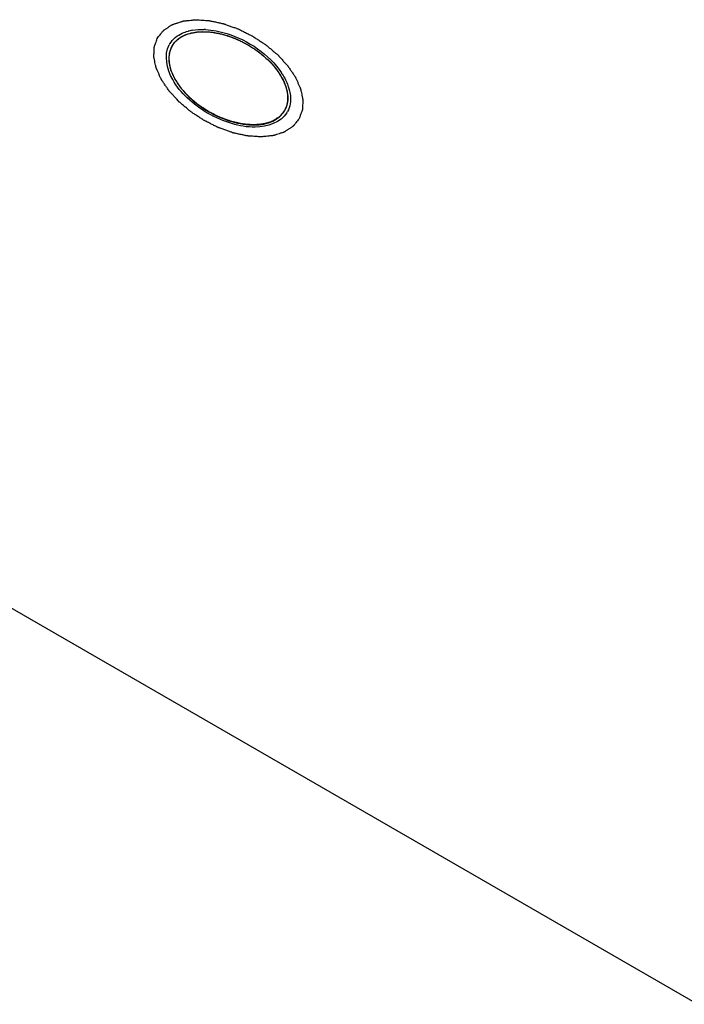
# Model space of a CAD drawing. Header units: millimetres. Extents: x 0 to 7560, y 0 to 5346.
# Tile 75 of 242: x 1316 to 1328, y 3819 to 3837. Entities that reach past the tile are written whole.
import ezdxf

# ---------------------------------------------------------------- set-up
doc = ezdxf.new("R2010")
doc.units = ezdxf.units.MM
doc.layers.add('M2302801_PBL679', color=7, linetype='Continuous')
doc.layers.add('MISUMI_FCBBS3-5-25_PBL691', color=7, linetype='Continuous')

msp = doc.modelspace()

# ---------------------------------------------------------------- linework, layer by layer
at = {"layer": 'M2302801_PBL679', "color": 7}
msp.add_line((1328.252, 3819.144), (1300.54, 3835.144), dxfattribs=at)
for centre, radius, start, end in [((1319.089, 3836.267), 0.814, 102.8554, 105.1071), ((1319.102, 3836.21), 0.873, 99.8276, 102.8437), ((1319.131, 3835.821), 1.264, 87.461, 88.2663), ((1319.13, 3835.801), 1.284, 87.0551, 87.462), ((1318.915, 3836.592), 0.44, 148.3197, 151.6803), ((1319.507, 3835.56), 1.307, 32.9443, 33.6762), ((1319.526, 3835.573), 1.284, 32.5363, 32.9434), ((1319.895, 3835.752), 0.873, 17.1563, 20.1724), ((1319.951, 3835.77), 0.814, 14.8929, 17.1446), ((1320.318, 3835.782), 0.44, 328.3197, 331.6803)]:
    msp.add_arc(centre, radius, start, end, dxfattribs=at)
at = {"layer": 'M2302801_PBL679', "color": 134}
for points in [[(1318.318, 3836.937), (1318.327, 3836.948), (1318.345, 3836.971), (1318.369, 3836.999), (1318.387, 3837.022), (1318.401, 3837.039), (1318.413, 3837.053), (1318.421, 3837.063), (1318.426, 3837.069), (1318.429, 3837.073), (1318.434, 3837.076), (1318.441, 3837.08), (1318.452, 3837.088), (1318.468, 3837.098), (1318.488, 3837.111), (1318.508, 3837.124), (1318.527, 3837.137), (1318.547, 3837.15), (1318.563, 3837.16), (1318.575, 3837.168), (1318.581, 3837.172), (1318.586, 3837.176), (1318.592, 3837.177), (1318.6, 3837.18), (1318.615, 3837.185), (1318.635, 3837.192), (1318.66, 3837.2), (1318.692, 3837.21), (1318.725, 3837.221), (1318.754, 3837.231), (1318.768, 3837.236), (1318.776, 3837.238), (1318.782, 3837.241), (1318.79, 3837.241), (1318.799, 3837.242), (1318.816, 3837.244), (1318.84, 3837.246), (1318.869, 3837.249), (1318.908, 3837.254), (1318.947, 3837.258), (1318.981, 3837.261), (1318.998, 3837.263), (1319.007, 3837.264), (1319.014, 3837.265), (1319.022, 3837.264), (1319.033, 3837.264), (1319.051, 3837.262), (1319.088, 3837.26), (1319.14, 3837.256), (1319.192, 3837.253), (1319.229, 3837.25), (1319.247, 3837.249), (1319.258, 3837.248), (1319.266, 3837.248), (1319.274, 3837.246), (1319.285, 3837.244), (1319.304, 3837.239), (1319.343, 3837.231), (1319.398, 3837.219), (1319.453, 3837.207), (1319.492, 3837.199), (1319.514, 3837.194), (1319.53, 3837.191), (1319.547, 3837.184), (1319.57, 3837.176), (1319.609, 3837.162), (1319.665, 3837.143), (1319.72, 3837.122), (1319.759, 3837.109), (1319.782, 3837.1), (1319.799, 3837.095), (1319.815, 3837.086), (1319.837, 3837.075), (1319.876, 3837.056), (1319.931, 3837.028), (1319.987, 3837), (1320.025, 3836.981), (1320.047, 3836.97), (1320.064, 3836.962), (1320.079, 3836.951), (1320.1, 3836.938), (1320.135, 3836.915), (1320.186, 3836.881), (1320.237, 3836.848), (1320.272, 3836.825), (1320.293, 3836.811), (1320.308, 3836.802), (1320.321, 3836.79), (1320.34, 3836.774), (1320.371, 3836.748), (1320.417, 3836.709), (1320.462, 3836.671), (1320.494, 3836.644), (1320.512, 3836.629), (1320.526, 3836.618), (1320.537, 3836.605), (1320.552, 3836.588), (1320.579, 3836.559), (1320.617, 3836.517), (1320.655, 3836.475), (1320.682, 3836.446), (1320.697, 3836.43), (1320.709, 3836.417), (1320.717, 3836.404), (1320.729, 3836.386), (1320.75, 3836.355), (1320.774, 3836.32), (1320.798, 3836.284), (1320.816, 3836.258), (1320.831, 3836.235), (1320.841, 3836.22), (1320.847, 3836.211), (1320.852, 3836.204), (1320.854, 3836.198), (1320.858, 3836.189), (1320.865, 3836.174), (1320.879, 3836.143), (1320.898, 3836.099), (1320.918, 3836.056), (1320.931, 3836.025), (1320.938, 3836.01), (1320.942, 3836.001), (1320.945, 3835.994), (1320.946, 3835.988), (1320.948, 3835.98), (1320.951, 3835.965), (1320.958, 3835.935), (1320.965, 3835.902), (1320.972, 3835.868), (1320.977, 3835.843), (1320.982, 3835.822), (1320.985, 3835.807), (1320.986, 3835.798), (1320.988, 3835.792), (1320.987, 3835.786), (1320.987, 3835.778), (1320.986, 3835.765), (1320.985, 3835.737), (1320.984, 3835.706), (1320.982, 3835.675), (1320.981, 3835.651), (1320.98, 3835.632), (1320.979, 3835.618), (1320.979, 3835.61), (1320.979, 3835.604), (1320.976, 3835.599), (1320.974, 3835.592), (1320.969, 3835.58), (1320.963, 3835.563), (1320.955, 3835.542), (1320.944, 3835.514), (1320.931, 3835.479), (1320.921, 3835.451), (1320.916, 3835.437)], [(1320.916, 3835.437), (1320.906, 3835.425), (1320.888, 3835.403), (1320.864, 3835.374), (1320.846, 3835.351), (1320.832, 3835.334), (1320.82, 3835.32), (1320.812, 3835.31), (1320.807, 3835.305), (1320.804, 3835.3), (1320.799, 3835.297), (1320.793, 3835.293), (1320.781, 3835.285), (1320.765, 3835.275), (1320.745, 3835.262), (1320.726, 3835.249), (1320.706, 3835.236), (1320.686, 3835.223), (1320.67, 3835.213), (1320.659, 3835.205), (1320.652, 3835.201), (1320.647, 3835.197), (1320.641, 3835.196), (1320.633, 3835.193), (1320.618, 3835.188), (1320.598, 3835.182), (1320.574, 3835.174), (1320.541, 3835.163), (1320.508, 3835.152), (1320.48, 3835.142), (1320.465, 3835.138), (1320.457, 3835.135), (1320.451, 3835.133), (1320.444, 3835.132), (1320.434, 3835.131), (1320.417, 3835.129), (1320.393, 3835.127), (1320.364, 3835.124), (1320.325, 3835.12), (1320.286, 3835.115), (1320.253, 3835.112), (1320.236, 3835.11), (1320.226, 3835.109), (1320.219, 3835.108), (1320.211, 3835.109), (1320.2, 3835.109), (1320.182, 3835.111), (1320.145, 3835.113), (1320.093, 3835.117), (1320.041, 3835.12), (1320.004, 3835.123), (1319.986, 3835.124), (1319.975, 3835.125), (1319.968, 3835.125), (1319.959, 3835.127), (1319.948, 3835.129), (1319.929, 3835.134), (1319.89, 3835.142), (1319.835, 3835.154), (1319.78, 3835.166), (1319.741, 3835.174), (1319.719, 3835.179), (1319.703, 3835.182), (1319.686, 3835.189), (1319.664, 3835.197), (1319.625, 3835.211), (1319.569, 3835.231), (1319.513, 3835.251), (1319.474, 3835.265), (1319.451, 3835.273), (1319.435, 3835.278), (1319.418, 3835.287), (1319.396, 3835.298), (1319.357, 3835.317), (1319.302, 3835.345), (1319.247, 3835.373), (1319.208, 3835.392), (1319.186, 3835.403), (1319.169, 3835.411), (1319.154, 3835.422), (1319.134, 3835.435), (1319.098, 3835.458), (1319.047, 3835.492), (1318.996, 3835.525), (1318.961, 3835.548), (1318.941, 3835.562), (1318.925, 3835.572), (1318.912, 3835.584), (1318.894, 3835.599), (1318.862, 3835.626), (1318.817, 3835.664), (1318.771, 3835.702), (1318.739, 3835.729), (1318.722, 3835.744), (1318.707, 3835.756), (1318.697, 3835.768), (1318.681, 3835.785), (1318.655, 3835.814), (1318.616, 3835.856), (1318.578, 3835.898), (1318.552, 3835.927), (1318.537, 3835.944), (1318.524, 3835.956), (1318.516, 3835.969), (1318.504, 3835.987), (1318.483, 3836.018), (1318.459, 3836.054), (1318.435, 3836.089), (1318.417, 3836.116), (1318.403, 3836.138), (1318.392, 3836.153), (1318.386, 3836.162), (1318.381, 3836.169), (1318.379, 3836.175), (1318.375, 3836.184), (1318.368, 3836.199), (1318.354, 3836.23), (1318.335, 3836.274), (1318.315, 3836.317), (1318.302, 3836.348), (1318.295, 3836.363), (1318.291, 3836.372), (1318.288, 3836.379), (1318.287, 3836.385), (1318.285, 3836.393), (1318.282, 3836.408), (1318.276, 3836.438), (1318.269, 3836.471), (1318.261, 3836.505), (1318.256, 3836.531), (1318.252, 3836.552), (1318.248, 3836.566), (1318.247, 3836.575), (1318.245, 3836.581), (1318.246, 3836.587), (1318.246, 3836.595), (1318.247, 3836.608), (1318.248, 3836.636), (1318.25, 3836.667), (1318.251, 3836.698), (1318.252, 3836.722), (1318.253, 3836.741), (1318.254, 3836.755), (1318.255, 3836.763), (1318.254, 3836.769), (1318.257, 3836.774), (1318.259, 3836.781), (1318.264, 3836.793), (1318.27, 3836.811), (1318.278, 3836.832), (1318.289, 3836.86), (1318.302, 3836.895), (1318.312, 3836.923), (1318.318, 3836.937)]]:
    msp.add_open_spline(points, degree=3, knots=[0, 0, 0, 0, 0.015625, 0.03125, 0.039062, 0.046875, 0.054688, 0.058594, 0.060547, 0.0625, 0.064453, 0.066406, 0.070312, 0.078125, 0.085938, 0.09375, 0.101562, 0.109375, 0.117188, 0.121094, 0.123047, 0.125, 0.126953, 0.128906, 0.132812, 0.140625, 0.148438, 0.15625, 0.171875, 0.179688, 0.183594, 0.185547, 0.1875, 0.189453, 0.191406, 0.195312, 0.203125, 0.210938, 0.21875, 0.234375, 0.242188, 0.246094, 0.248047, 0.25, 0.251953, 0.253906, 0.257812, 0.265625, 0.28125, 0.296875, 0.304688, 0.308594, 0.310547, 0.3125, 0.314453, 0.316406, 0.320312, 0.328125, 0.34375, 0.359375, 0.367188, 0.371094, 0.375, 0.378906, 0.382812, 0.390625, 0.40625, 0.421875, 0.429688, 0.433594, 0.4375, 0.441406, 0.445312, 0.453125, 0.46875, 0.484375, 0.492188, 0.496094, 0.5, 0.503906, 0.507812, 0.515625, 0.53125, 0.546875, 0.554688, 0.558594, 0.5625, 0.566406, 0.570312, 0.578125, 0.59375, 0.609375, 0.617188, 0.621094, 0.625, 0.628906, 0.632812, 0.640625, 0.65625, 0.671875, 0.679688, 0.683594, 0.6875, 0.691406, 0.695312, 0.703125, 0.71875, 0.726562, 0.734375, 0.742188, 0.746094, 0.748047, 0.75, 0.751953, 0.753906, 0.757812, 0.765625, 0.78125, 0.796875, 0.804688, 0.808594, 0.810547, 0.8125, 0.814453, 0.816406, 0.820312, 0.828125, 0.84375, 0.851562, 0.859375, 0.867188, 0.871094, 0.873047, 0.875, 0.876953, 0.878906, 0.882812, 0.890625, 0.90625, 0.914062, 0.921875, 0.929688, 0.933594, 0.935547, 0.9375, 0.939453, 0.941406, 0.945312, 0.953125, 0.960938, 0.96875, 0.984375, 1, 1, 1, 1], dxfattribs=at)
at = {"layer": 'M2302801_PBL679', "color": 7}
for points, knots in [([(1318.541, 3836.823), (1318.593, 3836.908), (1318.71, 3836.999), (1318.84, 3837.044), (1318.876, 3837.054)], [0, 0, 0, 0, 0.725807, 1, 1, 1, 1]), ([(1319.196, 3837.084), (1319.328, 3837.077), (1319.866, 3836.968), (1320.365, 3836.629), (1320.595, 3836.285)], [0, 0, 0, 0, 0.242463, 1, 1, 1, 1]), ([(1320.693, 3835.551), (1320.581, 3835.369), (1320.165, 3835.243), (1319.665, 3835.341), (1319.234, 3835.524), (1318.86, 3835.805), (1318.526, 3836.19), (1318.427, 3836.613), (1318.528, 3836.8)], [0, 0, 0, 0, 0.206436, 0.346157, 0.5, 0.653843, 0.793564, 1, 1, 1, 1]), ([(1320.738, 3835.979), (1320.747, 3835.943), (1320.774, 3835.808), (1320.753, 3835.661), (1320.705, 3835.573)], [0, 0, 0, 0, 0.274193, 1, 1, 1, 1])]:
    msp.add_open_spline(points, degree=3, knots=knots, dxfattribs=at)
for points in [[(1318.953, 3837.071), (1319.024, 3837.083), (1319.097, 3837.087), (1319.169, 3837.085)], [(1320.609, 3836.263), (1320.651, 3836.197), (1320.687, 3836.127), (1320.714, 3836.054)]]:
    msp.add_open_spline(points, degree=3, dxfattribs=at)
at = {"layer": 'MISUMI_FCBBS3-5-25_PBL691', "color": 134}
for p, q in [((1319.844, 3836.872), (1319.847, 3836.87)), ((1320.093, 3836.728), (1320.096, 3836.726))]:
    msp.add_line(p, q, dxfattribs=at)
for points, knots in [([(1318.583, 3836.783), (1318.59, 3836.793), (1318.605, 3836.813), (1318.622, 3836.836), (1318.633, 3836.851), (1318.639, 3836.858), (1318.645, 3836.866), (1318.655, 3836.874), (1318.667, 3836.884), (1318.682, 3836.897), (1318.697, 3836.909), (1318.709, 3836.92), (1318.718, 3836.928), (1318.73, 3836.935), (1318.751, 3836.946), (1318.775, 3836.96), (1318.796, 3836.971), (1318.808, 3836.978), (1318.817, 3836.983), (1318.828, 3836.986), (1318.842, 3836.991), (1318.866, 3836.999), (1318.894, 3837.008), (1318.918, 3837.016), (1318.932, 3837.02), (1318.948, 3837.023), (1318.968, 3837.026), (1318.991, 3837.03), (1319.015, 3837.034), (1319.034, 3837.037), (1319.05, 3837.04), (1319.066, 3837.041), (1319.096, 3837.041), (1319.139, 3837.043), (1319.173, 3837.044), (1319.19, 3837.044)], [0, 0, 0, 0, 0.0625, 0.125, 0.140625, 0.15625, 0.171875, 0.1875, 0.21875, 0.25, 0.28125, 0.3125, 0.328125, 0.34375, 0.375, 0.4375, 0.46875, 0.484375, 0.5, 0.515625, 0.53125, 0.5625, 0.625, 0.65625, 0.671875, 0.6875, 0.71875, 0.75, 0.78125, 0.8125, 0.828125, 0.84375, 0.875, 0.9375, 1, 1, 1, 1]), ([(1319.19, 3837.044), (1319.212, 3837.043), (1319.244, 3837.042), (1319.281, 3837.038), (1319.304, 3837.036), (1319.316, 3837.034), (1319.322, 3837.033)], [0, 0, 0, 0, 0.5, 0.75, 0.875, 1, 1, 1, 1]), ([(1319.322, 3837.033), (1319.332, 3837.032), (1319.347, 3837.03), (1319.368, 3837.026), (1319.39, 3837.022), (1319.412, 3837.018), (1319.433, 3837.014), (1319.448, 3837.011), (1319.465, 3837.007), (1319.488, 3837.001), (1319.51, 3836.996), (1319.53, 3836.99), (1319.553, 3836.984), (1319.57, 3836.979), (1319.582, 3836.975)], [0, 0, 0, 0, 0.125, 0.1875, 0.25, 0.375, 0.4375, 0.5, 0.5625, 0.625, 0.75, 0.8125, 0.875, 1, 1, 1, 1]), ([(1319.582, 3836.975), (1319.592, 3836.972), (1319.608, 3836.967), (1319.629, 3836.96), (1319.647, 3836.954), (1319.664, 3836.947), (1319.68, 3836.942), (1319.696, 3836.935), (1319.711, 3836.93), (1319.729, 3836.922), (1319.746, 3836.916), (1319.762, 3836.909), (1319.778, 3836.902), (1319.793, 3836.895), (1319.815, 3836.885), (1319.832, 3836.877), (1319.844, 3836.872)], [0, 0, 0, 0, 0.125, 0.1875, 0.25, 0.3125, 0.375, 0.4375, 0.5, 0.5625, 0.625, 0.6875, 0.75, 0.8125, 0.875, 1, 1, 1, 1]), ([(1320.65, 3835.59), (1320.643, 3835.581), (1320.628, 3835.563), (1320.609, 3835.54), (1320.595, 3835.522), (1320.584, 3835.509), (1320.574, 3835.497), (1320.568, 3835.489), (1320.564, 3835.485), (1320.562, 3835.481), (1320.557, 3835.479), (1320.552, 3835.475), (1320.543, 3835.47), (1320.525, 3835.458), (1320.499, 3835.441), (1320.473, 3835.424), (1320.455, 3835.412), (1320.446, 3835.406), (1320.44, 3835.402), (1320.437, 3835.4), (1320.432, 3835.398), (1320.425, 3835.396), (1320.414, 3835.392), (1320.391, 3835.385), (1320.358, 3835.374), (1320.326, 3835.363), (1320.303, 3835.356), (1320.292, 3835.352), (1320.285, 3835.35), (1320.281, 3835.348), (1320.275, 3835.348), (1320.267, 3835.347), (1320.254, 3835.345), (1320.227, 3835.342), (1320.188, 3835.338), (1320.15, 3835.334), (1320.123, 3835.331), (1320.107, 3835.33), (1320.096, 3835.328), (1320.083, 3835.33), (1320.067, 3835.33), (1320.037, 3835.333), (1319.996, 3835.335), (1319.954, 3835.338), (1319.925, 3835.34), (1319.908, 3835.341), (1319.896, 3835.342), (1319.883, 3835.345), (1319.865, 3835.349), (1319.834, 3835.356), (1319.79, 3835.365), (1319.747, 3835.375), (1319.716, 3835.381), (1319.698, 3835.385), (1319.685, 3835.387), (1319.672, 3835.393), (1319.654, 3835.399), (1319.623, 3835.41), (1319.578, 3835.426), (1319.534, 3835.442), (1319.503, 3835.453), (1319.485, 3835.459), (1319.472, 3835.464), (1319.459, 3835.471), (1319.441, 3835.479), (1319.41, 3835.495), (1319.366, 3835.517), (1319.322, 3835.539), (1319.291, 3835.554), (1319.274, 3835.563), (1319.26, 3835.569), (1319.249, 3835.578), (1319.232, 3835.588), (1319.204, 3835.607), (1319.164, 3835.634), (1319.123, 3835.66), (1319.095, 3835.679), (1319.079, 3835.69), (1319.066, 3835.697), (1319.056, 3835.707), (1319.041, 3835.719), (1319.016, 3835.74), (1318.98, 3835.771), (1318.944, 3835.801), (1318.919, 3835.822), (1318.904, 3835.835), (1318.893, 3835.844), (1318.885, 3835.854), (1318.872, 3835.867), (1318.851, 3835.89), (1318.821, 3835.923), (1318.791, 3835.957), (1318.769, 3835.98), (1318.757, 3835.993), (1318.747, 3836.003), (1318.741, 3836.014), (1318.731, 3836.028), (1318.715, 3836.053), (1318.691, 3836.088), (1318.667, 3836.123), (1318.651, 3836.148), (1318.641, 3836.162), (1318.633, 3836.173), (1318.63, 3836.183), (1318.623, 3836.197), (1318.612, 3836.221), (1318.597, 3836.256), (1318.581, 3836.291), (1318.57, 3836.315), (1318.564, 3836.329), (1318.559, 3836.34), (1318.558, 3836.349), (1318.555, 3836.363), (1318.55, 3836.386), (1318.543, 3836.42), (1318.535, 3836.454), (1318.531, 3836.477), (1318.528, 3836.489), (1318.527, 3836.495), (1318.525, 3836.501), (1318.526, 3836.505), (1318.526, 3836.511), (1318.527, 3836.522), (1318.528, 3836.544), (1318.529, 3836.575), (1318.531, 3836.606), (1318.532, 3836.628), (1318.532, 3836.639), (1318.533, 3836.645), (1318.533, 3836.65), (1318.535, 3836.654), (1318.537, 3836.659), (1318.54, 3836.669), (1318.545, 3836.683), (1318.552, 3836.7), (1318.56, 3836.722), (1318.571, 3836.75), (1318.579, 3836.772), (1318.583, 3836.783)], [0, 0, 0, 0, 0.015625, 0.03125, 0.039062, 0.046875, 0.054688, 0.058594, 0.060547, 0.0625, 0.064453, 0.066406, 0.070312, 0.078125, 0.09375, 0.109375, 0.117188, 0.121094, 0.123047, 0.125, 0.126953, 0.128906, 0.132812, 0.140625, 0.15625, 0.171875, 0.179688, 0.183594, 0.185547, 0.1875, 0.189453, 0.191406, 0.195312, 0.203125, 0.21875, 0.234375, 0.242188, 0.246094, 0.25, 0.253906, 0.257812, 0.265625, 0.28125, 0.296875, 0.304688, 0.308594, 0.3125, 0.316406, 0.320312, 0.328125, 0.34375, 0.359375, 0.367188, 0.371094, 0.375, 0.378906, 0.382812, 0.390625, 0.40625, 0.421875, 0.429688, 0.433594, 0.4375, 0.441406, 0.445312, 0.453125, 0.46875, 0.484375, 0.492188, 0.496094, 0.5, 0.503906, 0.507812, 0.515625, 0.53125, 0.546875, 0.554688, 0.558594, 0.5625, 0.566406, 0.570312, 0.578125, 0.59375, 0.609375, 0.617188, 0.621094, 0.625, 0.628906, 0.632812, 0.640625, 0.65625, 0.671875, 0.679688, 0.683594, 0.6875, 0.691406, 0.695312, 0.703125, 0.71875, 0.734375, 0.742188, 0.746094, 0.75, 0.753906, 0.757812, 0.765625, 0.78125, 0.796875, 0.804688, 0.808594, 0.8125, 0.816406, 0.820312, 0.828125, 0.84375, 0.859375, 0.867188, 0.871094, 0.873047, 0.875, 0.876953, 0.878906, 0.882812, 0.890625, 0.90625, 0.921875, 0.929688, 0.933594, 0.935547, 0.9375, 0.939453, 0.941406, 0.945312, 0.953125, 0.960938, 0.96875, 0.984375, 1, 1, 1, 1]), ([(1319.847, 3836.87), (1319.857, 3836.865), (1319.878, 3836.855), (1319.903, 3836.841), (1319.923, 3836.831), (1319.939, 3836.822), (1319.956, 3836.813), (1319.973, 3836.803), (1319.987, 3836.795), (1320.007, 3836.783), (1320.026, 3836.771), (1320.045, 3836.759), (1320.066, 3836.746), (1320.082, 3836.735), (1320.093, 3836.728)], [0, 0, 0, 0, 0.125, 0.25, 0.3125, 0.375, 0.4375, 0.5, 0.5625, 0.625, 0.75, 0.8125, 0.875, 1, 1, 1, 1]), ([(1320.315, 3836.552), (1320.323, 3836.545), (1320.335, 3836.534), (1320.351, 3836.518), (1320.364, 3836.505), (1320.377, 3836.493), (1320.392, 3836.477), (1320.41, 3836.459), (1320.429, 3836.436), (1320.444, 3836.419), (1320.454, 3836.407), (1320.464, 3836.396), (1320.478, 3836.378), (1320.489, 3836.365), (1320.496, 3836.356)], [0, 0, 0, 0, 0.125, 0.1875, 0.25, 0.3125, 0.375, 0.5, 0.625, 0.6875, 0.75, 0.8125, 0.875, 1, 1, 1, 1]), ([(1320.496, 3836.356), (1320.51, 3836.338), (1320.526, 3836.316), (1320.545, 3836.289), (1320.552, 3836.278), (1320.558, 3836.269), (1320.564, 3836.259), (1320.569, 3836.251), (1320.573, 3836.246)], [0, 0, 0, 0, 0.5, 0.625, 0.75, 0.8125, 0.875, 1, 1, 1, 1]), ([(1320.573, 3836.246), (1320.581, 3836.231), (1320.597, 3836.201), (1320.617, 3836.163), (1320.631, 3836.137), (1320.639, 3836.122), (1320.644, 3836.107), (1320.651, 3836.089), (1320.66, 3836.067), (1320.668, 3836.044), (1320.675, 3836.026), (1320.681, 3836.011), (1320.684, 3835.996), (1320.689, 3835.971), (1320.695, 3835.943), (1320.701, 3835.917), (1320.703, 3835.903), (1320.706, 3835.892), (1320.706, 3835.882), (1320.706, 3835.868), (1320.707, 3835.844), (1320.707, 3835.817), (1320.708, 3835.793), (1320.708, 3835.78), (1320.705, 3835.767), (1320.703, 3835.751), (1320.699, 3835.732), (1320.696, 3835.713), (1320.692, 3835.697), (1320.691, 3835.684), (1320.687, 3835.676), (1320.684, 3835.667), (1320.676, 3835.65), (1320.665, 3835.624), (1320.655, 3835.601), (1320.65, 3835.59)], [0, 0, 0, 0, 0.0625, 0.125, 0.15625, 0.171875, 0.1875, 0.21875, 0.25, 0.28125, 0.3125, 0.328125, 0.34375, 0.375, 0.4375, 0.46875, 0.484375, 0.5, 0.515625, 0.53125, 0.5625, 0.625, 0.65625, 0.671875, 0.6875, 0.71875, 0.75, 0.78125, 0.8125, 0.828125, 0.84375, 0.859375, 0.875, 0.9375, 1, 1, 1, 1])]:
    msp.add_open_spline(points, degree=3, knots=knots, dxfattribs=at)
at = {"layer": 'MISUMI_FCBBS3-5-25_PBL691', "color": 7}
for points, knots in [([(1318.583, 3836.783), (1318.619, 3836.845), (1318.732, 3836.958), (1318.879, 3837.01), (1318.959, 3837.026)], [0, 0, 0, 0, 0.468776, 1, 1, 1, 1]), ([(1318.959, 3837.026), (1318.977, 3837.03), (1319.053, 3837.043), (1319.131, 3837.046), (1319.19, 3837.044)], [0, 0, 0, 0, 0.238635, 1, 1, 1, 1]), ([(1318.583, 3836.783), (1318.535, 3836.7), (1318.498, 3836.476), (1318.628, 3836.141), (1318.89, 3835.822), (1319.252, 3835.555), (1319.664, 3835.375), (1320.071, 3835.308), (1320.427, 3835.363), (1320.602, 3835.507), (1320.65, 3835.59)], [0, 0, 0, 0, 0.095066, 0.209847, 0.347791, 0.5, 0.652209, 0.790153, 0.904934, 1, 1, 1, 1]), ([(1320.573, 3836.246), (1320.583, 3836.229), (1320.622, 3836.162), (1320.654, 3836.091), (1320.673, 3836.037)], [0, 0, 0, 0, 0.261688, 1, 1, 1, 1]), ([(1320.673, 3836.037), (1320.698, 3835.96), (1320.727, 3835.806), (1320.686, 3835.652), (1320.65, 3835.59)], [0, 0, 0, 0, 0.531224, 1, 1, 1, 1])]:
    msp.add_open_spline(points, degree=3, knots=knots, dxfattribs=at)
msp.add_open_spline([(1319.19, 3837.044), (1319.463, 3837.036), (1319.999, 3836.85), (1320.429, 3836.478), (1320.573, 3836.246)], degree=3, dxfattribs=at)
at = {"layer": 'MISUMI_FCBBS3-5-25_PBL691', "color": 134}
msp.add_open_spline([(1320.096, 3836.726), (1320.106, 3836.719), (1320.125, 3836.706), (1320.152, 3836.686), (1320.18, 3836.666), (1320.21, 3836.642), (1320.235, 3836.622), (1320.263, 3836.599), (1320.29, 3836.575), (1320.307, 3836.56), (1320.315, 3836.552)], degree=3, dxfattribs=at)

doc.saveas('drawing.dxf')
